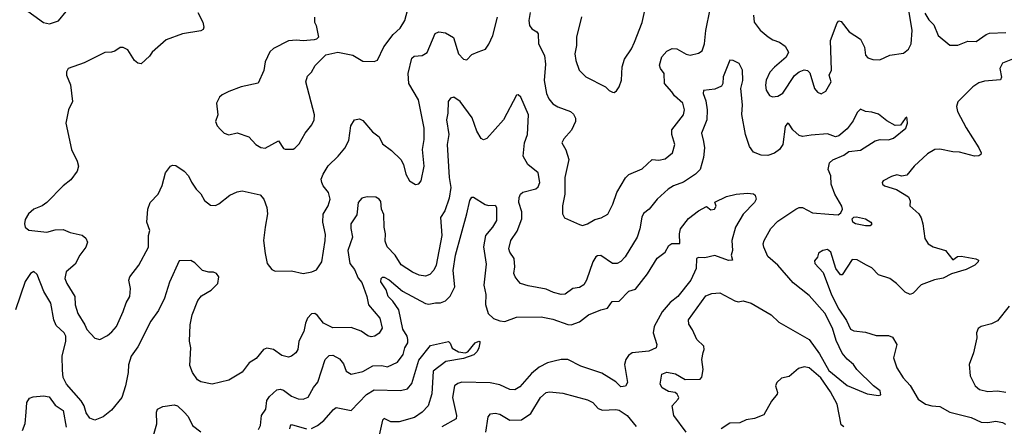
# Model space of a CAD drawing. Extents: x 1690054 to 1842981, y 782881 to 914114.
# Tile 113 of 256: x 1747800 to 1753755, y 807170 to 809631. Entities that reach past the tile are written whole.
import ezdxf

# ---------------------------------------------------------------- set-up
doc = ezdxf.new("R2010")
doc.units = 0

msp = doc.modelspace()

# ---------------------------------------------------------------- linework, layer by layer
at = {"layer": '0CON10XD'}
for points in [[(1752237.8, 809657.8), (1752241.5, 809615), (1752277.8, 809567.8), (1752326.2, 809526.2), (1752355, 809508.1), (1752395.4, 809495.4), (1752430.3, 809470.3), (1752449.2, 809435), (1752435.5, 809404.5), (1752365, 809344.3), (1752337.4, 809312.6), (1752315, 809263.8), (1752310.5, 809235), (1752314.3, 809205), (1752335, 809171.2), (1752352.9, 809162.9), (1752385, 809167.5), (1752415, 809185.7), (1752486.4, 809293.6), (1752515, 809315.7), (1752545, 809327.5), (1752565, 809324), (1752579.7, 809309.7), (1752608, 809215), (1752625, 809191.2), (1752647.7, 809182.3), (1752675, 809198.8), (1752708.5, 809255), (1752696, 809295), (1752709.5, 809325), (1752703.5, 809505), (1752745, 809612), (1752755, 809623.1), (1752769.1, 809619.1), (1752816.9, 809556.9), (1752885, 809512.8), (1752910, 809465), (1752916.7, 809416.7), (1752930.8, 809400.8), (1752959.3, 809389.3), (1753003, 809387), (1753063.3, 809416.7), (1753145, 809427.8), (1753175, 809452.5), (1753191.9, 809485), (1753198, 809565), (1753164.6, 809775)], [(1747827.6, 809697.6), (1747945, 809614), (1747980, 809605), (1748035, 809624), (1748080.2, 809679.8)], [(1749583.3, 809645), (1749583.3, 809615), (1749593.3, 809595), (1749607.5, 809525), (1749596.2, 809513.8), (1749580.7, 809509.3), (1749515, 809502), (1749475, 809506.2), (1749425, 809502.5), (1749334.2, 809455.8), (1749313, 809437), (1749283.8, 809375), (1749275.8, 809324.2), (1749243, 809247), (1749140, 809225), (1749065, 809196.7), (1749023.9, 809176.1), (1749008.3, 809161.7), (1748990, 809125), (1748998.8, 809055), (1748983.8, 809015), (1748995, 808987.5), (1749015, 808966.7), (1749037.5, 808945), (1749065, 808933.3), (1749115, 808946.2), (1749185, 808922), (1749228.8, 808875), (1749257.9, 808857.9), (1749285, 808854.2), (1749365, 808896.7), (1749395, 808851.2), (1749405, 808846.7), (1749455, 808847.5), (1749465, 808853.3), (1749490.5, 808879.5), (1749526.7, 808945), (1749568, 808995), (1749582, 809025), (1749584, 809055), (1749530, 809255), (1749541.7, 809288.3), (1749565, 809313.8), (1749586.9, 809353.1), (1749651.4, 809418.6), (1749725, 809434.3), (1749815, 809415.7), (1749875, 809379.4), (1749943.3, 809376.7), (1749963.8, 809385), (1750003.4, 809466.6), (1750059.8, 809540.2), (1750100.5, 809579.5), (1750129.2, 809625), (1750155.8, 809725)], [(1750886.6, 809675), (1750879.6, 809625), (1750884.5, 809595), (1750898.6, 809575), (1750927.4, 809557.4), (1750935.6, 809545.6), (1750938.1, 809485), (1750973.8, 809413.8), (1750981.1, 809361.1), (1750972.7, 809262.7), (1750986.2, 809185), (1751001.3, 809151.3), (1751025, 809122.2), (1751055, 809103.6), (1751132, 809075), (1751149.1, 809059.1), (1751162.2, 809035), (1751162.2, 809015), (1751137.3, 808962.7), (1751090.3, 808909.7), (1751080, 808885), (1751103.2, 808843.2), (1751121.1, 808785), (1751097.8, 808675), (1751096.5, 808575), (1751082.9, 808505), (1751083.3, 808455), (1751095, 808432.5), (1751185, 808390.8), (1751205, 808385.7), (1751235, 808394.5), (1751278.3, 808421.7), (1751317.9, 808432.1), (1751356.4, 808453.6), (1751386.7, 808515), (1751411.5, 808585), (1751465, 808673.1), (1751485, 808694.5), (1751565, 808728.5), (1751625, 808784.4), (1751665, 808781.5), (1751705, 808789.5), (1751747.5, 808825), (1751762.9, 808875), (1751743.5, 808935), (1751744.5, 808965), (1751814, 809055), (1751820.6, 809085), (1751811.8, 809125), (1751759.6, 809169.6), (1751744.5, 809194.5), (1751699.1, 809245), (1751698.6, 809305), (1751675.5, 809335.5), (1751670, 809355), (1751684.6, 809405), (1751715, 809440), (1751745.7, 809455.7), (1751775, 809454.4), (1751832, 809422), (1751855, 809416.7), (1751905, 809427.8), (1751926.9, 809443.1), (1751941.9, 809485), (1751950, 809565), (1751976.7, 809695)], [(1751197.7, 809647.7), (1751167.5, 809525), (1751167.1, 809475), (1751158.1, 809425), (1751163.4, 809383.4), (1751184, 809325), (1751224.4, 809284.4), (1751342.5, 809225), (1751365, 809202.5), (1751385, 809192.5), (1751395, 809190), (1751409.3, 809200.7), (1751425.9, 809224.1), (1751439.2, 809265), (1751444.4, 809345), (1751458.7, 809391.3), (1751501.1, 809455), (1751518.7, 809495), (1751565.7, 809614.3), (1751584.6, 809705.4)], [(1748878.1, 809675), (1748906.9, 809615), (1748914, 809586), (1748909.5, 809570.5), (1748895, 809562.5), (1748785, 809545.6), (1748685, 809509.4), (1748602, 809435), (1748585, 809410), (1748535, 809363.3), (1748515, 809366.7), (1748494.1, 809384.1), (1748455, 809447.5), (1748425, 809462.5), (1748407, 809463), (1748375, 809440), (1748355, 809433.3), (1748315, 809432.5), (1748189.4, 809370.6), (1748093.8, 809335), (1748083.3, 809315), (1748083.3, 809295), (1748106.6, 809236.6), (1748120, 809135), (1748095.6, 809085), (1748078.1, 809005), (1748114.3, 808845), (1748147.8, 808775), (1748155.5, 808745), (1748146.9, 808715), (1748108.6, 808661.4), (1748063.9, 808626.1), (1747965, 808524), (1747936.7, 808505), (1747886.2, 808485), (1747852.5, 808455), (1747832.5, 808422.5), (1747828.8, 808395), (1747833.3, 808375), (1747855, 808356.7), (1747965, 808344.3), (1748015, 808360), (1748062, 808362), (1748105, 808344), (1748177.3, 808327.3), (1748199.7, 808309.7), (1748209.2, 808285), (1748200.8, 808255), (1748162.9, 808205), (1748135, 808152), (1748081.1, 808105), (1748073.8, 808065), (1748084.4, 808035), (1748133.9, 807955), (1748136.2, 807905), (1748152.3, 807852.3), (1748194.4, 807785), (1748205.5, 807755.5), (1748255, 807703.8), (1748285, 807696.2), (1748330.9, 807719.1), (1748358, 807742), (1748385.6, 807775), (1748425.8, 807865), (1748445, 807916.7), (1748466.9, 807955), (1748471.1, 808005), (1748460.6, 808055), (1748465.7, 808075), (1748520.6, 808145), (1748580, 808255), (1748578.8, 808325), (1748586.2, 808355), (1748569.2, 808405), (1748574.4, 808485), (1748590, 808525), (1748636.9, 808575), (1748662.4, 808627.6), (1748682.9, 808705), (1748712.5, 808745), (1748725, 808751.2), (1748745, 808748), (1748795, 808714), (1748822, 808685), (1748838.3, 808648.3), (1748867.5, 808605), (1748896.6, 808576.6), (1748917, 808537), (1748955, 808508), (1748985, 808507.1), (1749005, 808515.8), (1749071.3, 808568.7), (1749115, 808589.2), (1749145, 808594.2), (1749255, 808570), (1749277.5, 808545), (1749295.7, 808495), (1749299.4, 808455), (1749284, 808375), (1749274.2, 808295), (1749284.2, 808215), (1749296.2, 808155), (1749325, 808120), (1749345, 808110), (1749445, 808110.5), (1749515, 808094.4), (1749567.5, 808105), (1749595, 808118), (1749627.1, 808165), (1749648.5, 808295), (1749648.8, 808331.2), (1749633.2, 808405), (1749635.4, 808454.6), (1749665, 808503.8), (1749677.8, 808545), (1749667.1, 808585), (1749636, 808625), (1749628, 808645), (1749624.2, 808665), (1749635, 808696.7), (1749665, 808745.6), (1749726.1, 808803.9), (1749766.4, 808853.6), (1749789.9, 808900.1), (1749802, 808988), (1749826, 809024), (1749855, 809030), (1749875, 809020.8), (1749933, 808953), (1749975, 808922.5), (1749995, 808878.6), (1750049.3, 808839.3), (1750106, 808785), (1750122, 808755), (1750136.2, 808695), (1750157.5, 808655), (1750195, 808633.3), (1750215, 808637.5), (1750228.8, 808655), (1750247.1, 808745), (1750235.7, 808845), (1750245.6, 808905), (1750246.7, 808975), (1750212.2, 809145), (1750152.9, 809245), (1750150, 809305), (1750171.5, 809398.5), (1750185, 809410), (1750235, 809413.6), (1750265, 809431.9), (1750312.5, 809547.5), (1750335, 809557.1), (1750375, 809550.8), (1750423.2, 809523.2), (1750453.7, 809423.7), (1750485, 809392.5), (1750505, 809388), (1750535, 809420), (1750573.9, 809436.1), (1750617, 809453), (1750637.5, 809482.5), (1750660.9, 809535), (1750690.5, 809645)], [(1753275, 809669.5), (1753299.8, 809629.8), (1753329.1, 809599.1), (1753355.3, 809535), (1753426.4, 809476.4), (1753475, 809476.6), (1753535, 809500.5), (1753585, 809498.2), (1753645, 809541.1), (1753665, 809548.9), (1753765, 809553.1)], [(1753805, 809391.5), (1753745, 809368.1), (1753727.8, 809335), (1753737.5, 809282.5), (1753733.2, 809266.8), (1753635, 809259.2), (1753601.1, 809248.9), (1753565, 809224.4), (1753475, 809133.8), (1753466.7, 809105), (1753473.1, 809075), (1753525, 808976.2), (1753601.9, 808855), (1753615.6, 808825), (1753614, 808815), (1753602.2, 808807.8), (1753575, 808805.6), (1753485, 808830), (1753445, 808831.2), (1753365, 808847.5), (1753335, 808844.4), (1753290.6, 808819.4), (1753210, 808745), (1753165, 808690), (1753136.1, 808683.9), (1753105, 808691.2), (1753072.5, 808682.5), (1753023.3, 808655), (1753016.7, 808645), (1753018.8, 808635), (1753030, 808625), (1753103.1, 808603.1), (1753175, 808558), (1753186, 808535), (1753183.3, 808505), (1753237.5, 808455), (1753252.6, 808432.6), (1753263.3, 808395), (1753274.2, 808305.8), (1753294.6, 808274.6), (1753325, 808255.6), (1753398.8, 808235), (1753445, 808176.7), (1753472.5, 808197.5), (1753495, 808199.4), (1753584, 808184), (1753600, 808175), (1753597.5, 808165), (1753576.7, 808145), (1753525, 808120), (1753435, 808092.5), (1753385, 808065.8), (1753333.2, 808056.8), (1753253.2, 808026.8), (1753205, 807976.7), (1753185, 807968.8), (1753155, 807982), (1753103.7, 808033.7), (1753063.9, 808063.9), (1752995, 808086.4), (1752955, 808130), (1752918, 808148), (1752865, 808177.5), (1752835, 808179.1), (1752775, 808087.5), (1752765, 808086.2), (1752736.9, 808125), (1752706.9, 808225), (1752685, 808239.2), (1752657.5, 808235), (1752632.3, 808217.7), (1752626.1, 808193.9), (1752608.3, 808171.7), (1752610, 808155), (1752660.6, 808100.6), (1752709.5, 807965), (1752755, 807880), (1752800.9, 807810.9), (1752825, 807757.5), (1752845, 807747.5), (1752915, 807740), (1752980.7, 807720.7), (1753055, 807720), (1753079.7, 807709.7), (1753106, 807665), (1753084.2, 807585), (1753105.7, 807525), (1753144.6, 807464.6), (1753186.4, 807416.4), (1753234.5, 807335), (1753278.6, 807305), (1753316.5, 807293.5), (1753365, 807290), (1753425, 807256.6), (1753555, 807224.6), (1753615, 807195.4), (1753655, 807193.8), (1753705, 807201.2), (1753745, 807193.1), (1753762.5, 807182.5)], [(1751831.2, 807135), (1751756.2, 807235), (1751746.2, 807293.8), (1751782.5, 807335), (1751786, 807345), (1751777.5, 807365), (1751765.4, 807375.4), (1751725, 807380), (1751685, 807402.5), (1751674.7, 807425), (1751684.7, 807485), (1751715, 807497.1), (1751766.9, 807486.9), (1751825, 807454.4), (1751915, 807456.2), (1751925, 807467.5), (1751934.5, 807515), (1751925.4, 807574.6), (1751933.2, 807616.8), (1751940, 807635), (1751937.5, 807655), (1751895, 807695.8), (1751870, 807755), (1751847.4, 807787.4), (1751844.4, 807815), (1751950.9, 807959.1), (1751985.4, 807974.6), (1752035, 807977.5), (1752125, 807928.6), (1752145, 807924.3), (1752175, 807928.8), (1752225, 807915.8), (1752345, 807844.7), (1752390.9, 807800.9), (1752575, 807696), (1752638.3, 807608.3), (1752695, 807508.6), (1752805, 807418.2), (1752925, 807366.9), (1752993.6, 807356.4), (1753009.5, 807360.5), (1753005, 807385.8), (1752965, 807414.3), (1752864, 807515), (1752844, 807545), (1752805, 807575.6), (1752775, 807612.9), (1752738.8, 807688.8), (1752715.4, 807765), (1752669.5, 807855), (1752575, 807962.5), (1752478.2, 808038.2), (1752385.2, 808145.2), (1752325, 808198.2), (1752300, 808255), (1752296.7, 808275), (1752302.2, 808295), (1752342.3, 808367.7), (1752385, 808412.5), (1752495.3, 808484.7), (1752515, 808493.8), (1752535, 808494.5), (1752595, 808461.8), (1752695, 808453.3), (1752749.7, 808450.3), (1752767.3, 808462.8), (1752776.1, 808485), (1752772.3, 808502.2), (1752730.6, 808575), (1752708.9, 808635), (1752705.4, 808685), (1752689.4, 808725), (1752698.1, 808765), (1752718, 808782), (1752785, 808811.5), (1752815, 808832.7), (1752885, 808841.1), (1752975, 808896.9), (1753005, 808905.6), (1753055, 808904.4), (1753085, 808912.9), (1753159.2, 808975), (1753169.2, 809005), (1753168.3, 809028.3), (1753165, 809040), (1753155, 809032.5), (1753128.3, 808991.7), (1753095, 808990), (1753045, 809019.2), (1752995, 809058.9), (1752955, 809072.1), (1752915.5, 809075.5), (1752885, 809088.8), (1752865, 809070), (1752840.6, 809019.4), (1752805, 808971.1), (1752755, 808928.2), (1752735, 808922.7), (1752685, 808940), (1752587.1, 808932.9), (1752535, 808924.6), (1752515, 808930), (1752476.4, 808965), (1752455, 808998.6), (1752445, 809004.3), (1752430.4, 808985), (1752416.7, 808875), (1752395, 808844.4), (1752365, 808823.1), (1752325, 808809.1), (1752285, 808810.5), (1752238.3, 808828.3), (1752215, 808864), (1752190.4, 808935), (1752167.8, 809057.8), (1752171.5, 809115), (1752162.7, 809215), (1752173.6, 809263.6), (1752172.5, 809325), (1752152.5, 809365), (1752115, 809384), (1752095, 809386.2), (1752055.4, 809285), (1752053.3, 809245), (1752045, 809229.2), (1752005, 809211.1), (1751935, 809202.5), (1751934.4, 809185), (1751950.2, 809140.2), (1751958.8, 809085), (1751955.3, 809025), (1751923.6, 808945), (1751935.5, 808894.5), (1751941.8, 808855), (1751935.9, 808795.9), (1751915, 808724.3), (1751888.1, 808695), (1751815, 808647.8), (1751755, 808624.4), (1751722.5, 808605), (1751655.8, 808545), (1751606.6, 808483.4), (1751572.9, 808457.1), (1751562.2, 808435), (1751550.5, 808365), (1751534.5, 808315), (1751461.5, 808195), (1751435, 808167.8), (1751413.7, 808156.3), (1751385, 808155.5), (1751315, 808203.8), (1751295, 808202), (1751284.2, 808195), (1751265.7, 808165), (1751228.5, 808055), (1751212.7, 808027.3), (1751185, 808010.5), (1751146.1, 808003.9), (1751099.3, 807970.7), (1751075, 807968.8), (1751029.5, 807979.5), (1750985, 808000.6), (1750875, 808020.6), (1750830, 808035), (1750815, 808051.2), (1750796, 808075), (1750789.2, 808095), (1750794.4, 808135), (1750790.6, 808185), (1750764.4, 808225), (1750758.1, 808245), (1750770.6, 808295), (1750809.8, 808350.2), (1750836.9, 808425), (1750837.4, 808467.4), (1750820, 808525), (1750820.9, 808555), (1750828.9, 808575), (1750842.4, 808587.6), (1750922.6, 808607.4), (1750935, 808618.8), (1750945.5, 808645), (1750935.7, 808705), (1750874.4, 808755), (1750846.2, 808805), (1750854.2, 808885), (1750871.8, 808935), (1750876.9, 809055), (1750832.1, 809162.1), (1750815, 809176.7), (1750805, 809173.8), (1750725.8, 809024.2), (1750625, 808910.8), (1750605, 808904), (1750590.9, 808910.9), (1750564.4, 808955.6), (1750537.7, 809037.7), (1750464.2, 809135), (1750425, 809162), (1750405, 809156.2), (1750392.5, 809135), (1750389.6, 809065), (1750381.3, 809025), (1750396, 808935), (1750386.5, 808875), (1750397.2, 808675), (1750407.6, 808615), (1750398.3, 808551.7), (1750371.1, 808475), (1750345.3, 808434.7), (1750352.7, 808325), (1750319.5, 808145), (1750305.4, 808114.6), (1750281.7, 808088.3), (1750255, 808078.1), (1750215.7, 808084.3), (1750175, 808102.1), (1750107.7, 808147.7), (1750071.3, 808205), (1750022.7, 808257.3), (1750010.1, 808290.1), (1750013.2, 808335), (1750005.2, 808375), (1750002.4, 808452.4), (1749988.1, 808485), (1749985, 808530), (1749974.4, 808545), (1749955, 808556.6), (1749901.3, 808558.7), (1749868.8, 808551.2), (1749848.1, 808525), (1749839.5, 808450.5), (1749803.5, 808395), (1749802, 808368), (1749812.5, 808315), (1749784.7, 808235), (1749796.4, 808155), (1749825, 808119.4), (1749847.4, 808067.4), (1749869.8, 808039.8), (1749899.6, 807955), (1749909.4, 807905), (1749979.2, 807825), (1749992, 807765), (1749975, 807733.8), (1749947.5, 807715), (1749925, 807712.5), (1749905, 807718), (1749866.3, 807746.3), (1749805, 807767.5), (1749695, 807766.7), (1749638, 807795), (1749600.9, 807840.9), (1749585, 807852), (1749565, 807850), (1749541.4, 807825), (1749527.8, 807795), (1749517.7, 807745), (1749487.5, 807685), (1749483.3, 807635), (1749470, 807615), (1749445, 807594.3), (1749425, 807589.2), (1749385, 807599.4), (1749335, 807635.5), (1749295, 807643.1), (1749275, 807634.2), (1749230.3, 807579.7), (1749188.8, 807555), (1749145, 807498.8), (1749065, 807450), (1748965, 807424.4), (1748895, 807439.4), (1748875, 807452.5), (1748845.6, 807495), (1748828.7, 807538.7), (1748835.6, 807645), (1748827.1, 807685), (1748830.9, 807785), (1748842.5, 807845), (1748877.9, 807932.1), (1748900.4, 807959.6), (1748958, 807995), (1748998.6, 808035), (1749004, 808075), (1748991.2, 808095), (1748972.9, 808102.9), (1748945, 808102.5), (1748905, 808114), (1748859.3, 808159.3), (1748835, 808174), (1748765, 808172.5), (1748706.8, 808043.2), (1748675.5, 807945), (1748638.7, 807871.3), (1748592.7, 807807.3), (1748515, 807651.4), (1748473.9, 807595), (1748457.8, 807542.2), (1748456.2, 807495), (1748440.5, 807415), (1748416.9, 807345), (1748355, 807268), (1748305, 807227.1), (1748255, 807207.1), (1748225, 807218.8), (1748202.4, 807252.4), (1748189.1, 807295), (1748171.8, 807325), (1748082.7, 807425), (1748063.8, 807465), (1748059.4, 807509.4), (1748057.5, 807595), (1748080, 807685), (1748079.2, 807715), (1748068.2, 807735), (1748020.4, 807780.4), (1748005.8, 807815), (1747989.1, 807915), (1747945.3, 807985.3), (1747905, 808089.2), (1747885, 808106.9), (1747864.4, 808095), (1747833.6, 808046.3), (1747774.7, 807875.3)], [(1749245, 807150.8), (1749256.5, 807175), (1749263.4, 807235), (1749288.1, 807275), (1749295, 807327.5), (1749310.2, 807349.8), (1749355, 807390.8), (1749375, 807394.3), (1749395, 807388.6), (1749445, 807351.9), (1749485, 807336), (1749515, 807334), (1749545, 807347.5), (1749576.4, 807405), (1749602.6, 807437.4), (1749647.8, 807575), (1749672.1, 807597.9), (1749695, 807600), (1749735, 807578), (1749758.3, 807548.3), (1749775, 807504.3), (1749805, 807485.5), (1749875, 807502.2), (1749935, 807536.3), (1749990.8, 807539.2), (1750025, 807531.1), (1750085, 807558.6), (1750120, 807605), (1750129.5, 807645), (1750146.8, 807675), (1750148.2, 807695), (1750143.2, 807715), (1750117.7, 807757.7), (1750092.8, 807875), (1750057.9, 807927.9), (1750029.1, 807955), (1750017.1, 807997.1), (1749984.7, 808045), (1749986.1, 808063.9), (1749995, 808072.2), (1750005, 808071.8), (1750035, 808057.3), (1750115, 807987.6), (1750255, 807912.9), (1750275, 807909), (1750315, 807918.2), (1750345, 807917.3), (1750375, 807930), (1750403, 807957), (1750432.5, 808015), (1750422.7, 808112.7), (1750435.8, 808205), (1750504.5, 808455), (1750522.9, 808537.1), (1750535, 808556.7), (1750545, 808556.2), (1750615, 808513.3), (1750635, 808506.7), (1750675, 808507.5), (1750683.8, 808493.8), (1750683.3, 808415), (1750660.5, 808375), (1750616.7, 808325), (1750605.3, 808255.3), (1750620.9, 808150.9), (1750607.6, 808025), (1750618.7, 807968.7), (1750618.2, 807908.2), (1750633.4, 807853.4), (1750665, 807823.1), (1750705, 807807.8), (1750735, 807803.6), (1750805, 807830.3), (1750955, 807833.2), (1751025, 807817.8), (1751115, 807786.1), (1751135, 807785.3), (1751186.9, 807803.1), (1751240, 807845), (1751315, 807875.6), (1751355, 807884.4), (1751383.7, 807926.3), (1751425, 807927.9), (1751485, 807987.5), (1751525, 808000.6), (1751598, 808092), (1751655, 808186.9), (1751703.3, 808225), (1751726.2, 808265), (1751745, 808275.7), (1751793, 808277), (1751791.5, 808335), (1751797.5, 808365), (1751845, 808428.6), (1751906.7, 808475), (1751955, 808500), (1751981.1, 808481.1), (1752002.5, 808485), (1752012, 808502), (1752003.6, 808526.4), (1752075, 808560), (1752134.1, 808575.9), (1752201.7, 808581.7), (1752237.5, 808577.5), (1752248.3, 808568.3), (1752253.8, 808545), (1752243.8, 808525), (1752175.7, 808454.3), (1752129.2, 808375), (1752108, 808295), (1752111.2, 808235), (1752102.5, 808205), (1752111.2, 808175), (1752086.7, 808173.3), (1752005, 808204.4), (1751945, 808190), (1751905, 808191.2), (1751893.8, 808186.2), (1751890.9, 808125), (1751859.4, 808055), (1751780.9, 807955), (1751735, 807920.4), (1751685, 807862.4), (1751637.7, 807775), (1751631.8, 807735), (1751653.5, 807665), (1751649.5, 807645), (1751605, 807624.7), (1751505, 807614.1), (1751482, 807598), (1751466.2, 807575), (1751458.9, 807545), (1751477.1, 807435), (1751465, 807413.3), (1751435, 807409.6), (1751405, 807438.9), (1751321.9, 807491.9), (1751194.2, 807534.2), (1751115, 807574.7), (1751075.3, 807575.3), (1751032.5, 807565), (1750991.4, 807555), (1750942.3, 807527.7), (1750895, 807490.4), (1750825, 807409.5), (1750795, 807391.8), (1750765, 807392.5), (1750705, 807420.4), (1750646.2, 807433.8), (1750475, 807437.3), (1750450.2, 807429.8), (1750430, 807415), (1750418.5, 807345), (1750441.5, 807235), (1750439.1, 807215), (1750353.3, 807166.7)], [(1752915, 808383.3), (1752855, 808396.2), (1752839.4, 808405), (1752834.4, 808425), (1752844.7, 808435.3), (1752861.8, 808438.2), (1752915, 808426.6), (1752948, 808405), (1752953.8, 808395), (1752945, 808384.2), (1752915, 808383.3)], [(1753785, 807896.7), (1753715, 807808.8), (1753678.8, 807791.2), (1753615, 807773.3), (1753598, 807762), (1753587.5, 807735), (1753589.2, 807705), (1753570, 807615), (1753542.5, 807545), (1753549.2, 807475), (1753578.8, 807415), (1753605, 807392.9), (1753655, 807381.9), (1753714.4, 807385.6), (1753765, 807377.1)], [(1749565, 807157.1), (1749600.9, 807175), (1749640.5, 807205), (1749697.8, 807272.2), (1749715, 807284), (1749805, 807265.6), (1749897.3, 807362.7), (1749945, 807390.9), (1750103.8, 807386.2), (1750145, 807396.9), (1750171.2, 807428.8), (1750215, 807570.6), (1750285, 807658.8), (1750393, 807683), (1750403.6, 807673.6), (1750415, 807643.8), (1750455, 807620), (1750495, 807614), (1750509.8, 807620.2), (1750555.8, 807675), (1750576.3, 807686.3), (1750583.6, 807683.6), (1750584, 807675), (1750578, 807645), (1750567.4, 807622.6), (1750546.2, 807603.8), (1750485, 807580.5), (1750378, 807562), (1750300, 807505), (1750293.6, 807366.4), (1750270.6, 807295), (1750235, 807256.5), (1750187.3, 807222.7), (1750095, 807196.5), (1750045, 807197.1), (1750005, 807216.7), (1749995, 807207.5), (1749957.8, 807045)], [(1752785, 807167.9), (1752768.3, 807178.3), (1752743.9, 807305), (1752705, 807378.1), (1752645, 807464.6), (1752575, 807524.5), (1752545, 807529.5), (1752510.2, 807519.8), (1752455, 807471.2), (1752408.3, 807461.7), (1752380, 807435), (1752371.2, 807415), (1752384, 807375), (1752380.8, 807365), (1752348, 807322), (1752301.1, 807238.9), (1752245, 807217.5), (1752195, 807210), (1752155, 807190.8), (1752095, 807190), (1752043.3, 807155)], [(1750618.5, 807135), (1750632.7, 807227.3), (1750647.5, 807245), (1750675, 807249.2), (1750705, 807244.4), (1750765, 807207.8), (1750835, 807210.4), (1750891.5, 807248.5), (1750950.6, 807345), (1750984.7, 807375.3), (1751005, 807378.4), (1751085, 807370), (1751235, 807330), (1751266.4, 807315), (1751298.9, 807278.9), (1751325, 807268), (1751405, 807272.9), (1751425, 807268.5), (1751474.6, 807235), (1751528.2, 807168.2)], [(1747816.2, 807145), (1747832.7, 807187.2), (1747838.9, 807255), (1747843.7, 807315), (1747858.9, 807341.1), (1747880.8, 807349.2), (1747945, 807354.8), (1747978.5, 807348.5), (1748015, 807298.2), (1748062, 807265), (1748080.8, 807165)], [(1748597.4, 807072.6), (1748630, 807185), (1748626.5, 807255), (1748634.4, 807275), (1748665, 807291.1), (1748735, 807300.8), (1748754, 807295), (1748795, 807255.7), (1748819.4, 807229.4), (1748845.8, 807175), (1748895, 807137.5)], [(1749434.5, 807155.5), (1749437, 807173), (1749445, 807180.8), (1749534.1, 807154.1)]]:
    msp.add_lwpolyline(points, dxfattribs=at)

doc.saveas('drawing.dxf')
